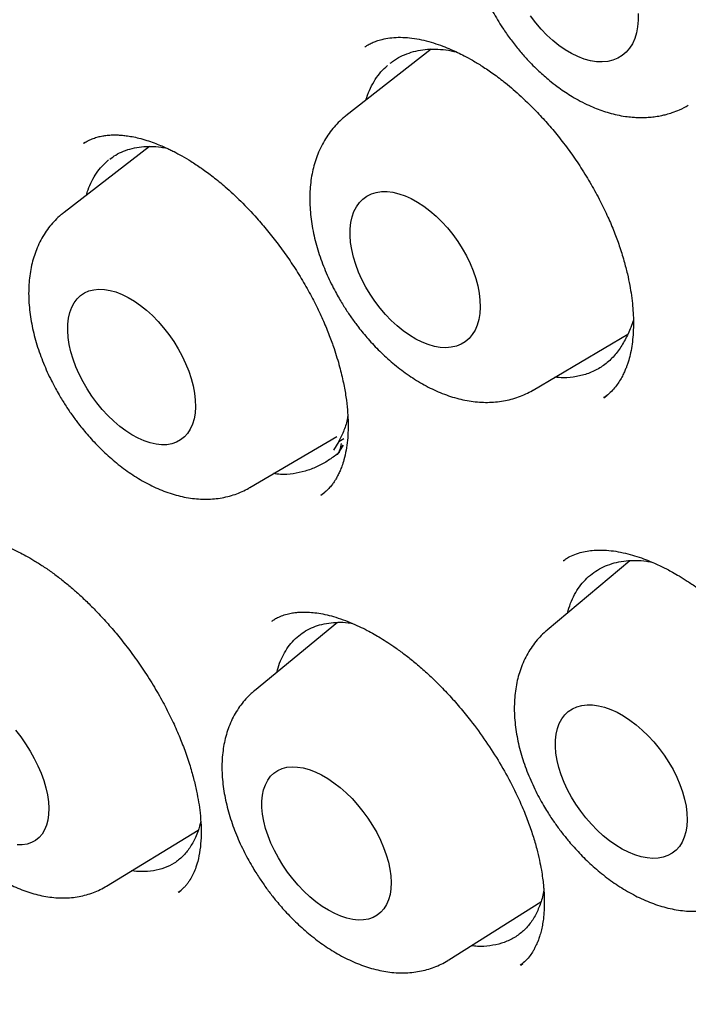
# Model space of a CAD drawing. Header units: millimetres. Extents: x 8 to 676, y 12 to 869.
# Tile 28 of 75: x 604.49 to 609.16, y 349.51 to 356.38. Entities that reach past the tile are written whole.
import ezdxf

# ---------------------------------------------------------------- set-up
doc = ezdxf.new("R2010")
doc.units = ezdxf.units.MM

msp = doc.modelspace()

# ---------------------------------------------------------------- linework, layer by layer
at = {"color": 7, "linetype": 'Continuous', "lineweight": 30}
for p, q in [((607.3649, 356.1764), (606.7696, 355.7114)), ((605.3994, 355.4979), (604.803, 355.0381)), ((604.9497, 355.5256), (604.9385, 355.5191)), ((604.939, 355.519), (604.9403, 355.52)), ((608.0747, 353.7987), (608.7352, 354.1895)), ((608.5693, 353.7472), (608.5676, 353.7459)), ((608.5694, 353.7455), (608.5888, 353.7611)), ((606.0984, 353.1186), (606.7067, 353.4754)), ((606.7205, 353.4403), (606.6819, 353.3799)), ((606.7205, 353.4403), (606.7552, 353.4613)), ((606.75, 353.4135), (606.708, 353.3494)), ((606.7248, 353.3753), (606.7498, 353.4136)), ((606.708, 353.3494), (606.7111, 353.3542)), ((606.5953, 353.0647), (606.6215, 353.0861)), ((608.7508, 352.6086), (608.1734, 352.1248)), ((608.2881, 352.6073), (608.2921, 352.6101)), ((606.7115, 352.1786), (606.1307, 351.7008)), ((606.2521, 352.1844), (606.2535, 352.1854)), ((605.0997, 350.3386), (605.7399, 350.7289)), ((605.6032, 350.2959), (605.6207, 350.3103)), ((607.4868, 349.8237), (608.1297, 350.2293)), ((607.9887, 349.7874), (608.0028, 349.7999)), ((607.9887, 349.7899), (607.9862, 349.7881))]:
    msp.add_line(p, q, dxfattribs=at)
at = {"color": 7, "linetype": 'Continuous', "lineweight": 30, "flags": 128}
for points in [[(608.8074, 356.4266), (608.8079, 356.3786), (608.8042, 356.333), (608.7962, 356.2902), (608.784, 356.2507), (608.7678, 356.2148), (608.7477, 356.1828), (608.7239, 356.1551), (608.6965, 356.1319), (608.666, 356.1134), (608.6324, 356.0997), (608.5963, 356.0911), (608.5578, 356.0876), (608.5174, 356.0893), (608.4754, 356.096), (608.4323, 356.1078), (608.3883, 356.1245), (608.344, 356.146), (608.2998, 356.1721), (608.256, 356.2026), (608.2131, 356.2371), (608.1715, 356.2753), (608.1315, 356.3169), (608.0936, 356.3615), (608.0581, 356.4087)], [(606.7983, 354.8768), (606.7989, 354.923), (606.8037, 354.9666), (606.8127, 355.007), (606.8258, 355.0441), (606.8429, 355.0773), (606.8639, 355.1065), (606.8884, 355.1313), (606.9163, 355.1515), (606.9474, 355.1669), (606.9813, 355.1774), (607.0177, 355.1829), (607.0564, 355.1833), (607.0968, 355.1786), (607.1387, 355.1688), (607.1817, 355.1541), (607.2253, 355.1346), (607.2692, 355.1105), (607.3129, 355.082), (607.356, 355.0493), (607.3982, 355.0128), (607.439, 354.9728), (607.4781, 354.9297), (607.515, 354.8839), (607.5495, 354.8358), (607.5812, 354.7859), (607.6099, 354.7346), (607.6352, 354.6824), (607.6569, 354.6297), (607.6749, 354.5772), (607.6889, 354.5253), (607.6988, 354.4744), (607.7045, 354.425), (607.7061, 354.3777), (607.7034, 354.3328), (607.6964, 354.2907), (607.6853, 354.2519), (607.6702, 354.2167), (607.6512, 354.1854), (607.6285, 354.1584), (607.6022, 354.1359), (607.5727, 354.1181), (607.5401, 354.1051), (607.5049, 354.0971), (607.4673, 354.0942), (607.4277, 354.0964), (607.3865, 354.1036), (607.344, 354.1158), (607.3007, 354.1329), (607.2569, 354.1548), (607.2131, 354.1811), (607.1696, 354.2117), (607.1269, 354.2464), (607.0853, 354.2846), (607.0454, 354.3262), (607.0073, 354.3707), (606.9715, 354.4178), (606.9384, 354.4668), (606.9082, 354.5175), (606.8812, 354.5694), (606.8576, 354.6218), (606.8378, 354.6745), (606.8218, 354.7268), (606.8098, 354.7782), (606.8019, 354.8284), (606.7983, 354.8768)], [(605.2504, 354.4453), (605.2935, 354.4196), (605.3363, 354.3896), (605.3786, 354.3556), (605.4199, 354.3179), (605.4599, 354.2768), (605.4981, 354.2328), (605.5343, 354.1863), (605.568, 354.1376), (605.5989, 354.0872), (605.6269, 354.0357), (605.6515, 353.9834), (605.6727, 353.9309), (605.6901, 353.8787), (605.7036, 353.8273), (605.7131, 353.777), (605.7185, 353.7285), (605.7198, 353.6822), (605.7169, 353.6384), (605.7099, 353.5976), (605.6989, 353.5602), (605.6838, 353.5265), (605.665, 353.4969), (605.6425, 353.4716), (605.6165, 353.4508), (605.5874, 353.4348), (605.5553, 353.4237), (605.5206, 353.4176), (605.4837, 353.4165), (605.4447, 353.4206), (605.4042, 353.4296), (605.3625, 353.4436), (605.3199, 353.4624), (605.2769, 353.4859), (605.2339, 353.5137), (605.1913, 353.5458), (605.1495, 353.5817), (605.1088, 353.6211), (605.0697, 353.6637), (605.0324, 353.709), (604.9975, 353.7567), (604.9651, 353.8063), (604.9356, 353.8573), (604.9093, 353.9092), (604.8864, 353.9617), (604.8671, 354.0141), (604.8516, 354.066), (604.84, 354.1169), (604.8326, 354.1663), (604.8292, 354.2138), (604.83, 354.2589), (604.8349, 354.3013), (604.844, 354.3404), (604.8571, 354.376), (604.874, 354.4077), (604.8947, 354.4352), (604.919, 354.4582), (604.9466, 354.4766), (604.9772, 354.4902), (605.0106, 354.4988), (605.0465, 354.5024), (605.0845, 354.5009), (605.1242, 354.4944), (605.1654, 354.4829), (605.2076, 354.4664), (605.2504, 354.4453)], [(606.7358, 353.4269), (606.7309, 353.4034), (606.7269, 353.3848), (606.7241, 353.3717), (606.7225, 353.3647), (606.7223, 353.3639), (606.7223, 353.3637), (606.7222, 353.3636), (606.7222, 353.3636), (606.7222, 353.3636), (606.7222, 353.3636), (606.7222, 353.3636), (606.7222, 353.3636), (606.7222, 353.3635), (606.7218, 353.3632), (606.7202, 353.3618), (606.7176, 353.3595), (606.7062, 353.3502)], [(608.6618, 351.5509), (608.7063, 351.5262), (608.7506, 351.4972), (608.7943, 351.4643), (608.8371, 351.4276), (608.8785, 351.3876), (608.9181, 351.3446), (608.9556, 351.299), (608.9907, 351.2512), (609.0229, 351.2018), (609.0521, 351.1511), (609.0778, 351.0996), (609.1, 351.0478), (609.1183, 350.9962), (609.1326, 350.9453), (609.1428, 350.8955), (609.1488, 350.8474), (609.1505, 350.8013), (609.1479, 350.7577), (609.141, 350.717), (609.13, 350.6795), (609.1148, 350.6457), (609.0956, 350.6159), (609.0727, 350.5902), (609.0462, 350.5691), (609.0164, 350.5525), (608.9836, 350.5408), (608.948, 350.534), (608.91, 350.5322), (608.87, 350.5355), (608.8282, 350.5436), (608.7852, 350.5567), (608.7413, 350.5746), (608.697, 350.597), (608.6526, 350.6239), (608.6085, 350.6549), (608.5652, 350.6897), (608.5231, 350.7281), (608.4825, 350.7697), (608.4439, 350.814), (608.4075, 350.8608), (608.3739, 350.9094), (608.3431, 350.9596), (608.3157, 351.0107), (608.2917, 351.0624), (608.2714, 351.1141), (608.2551, 351.1654), (608.2428, 351.2158), (608.2347, 351.2649), (608.2308, 351.3121), (608.2313, 351.357), (608.236, 351.3992), (608.245, 351.4383), (608.2582, 351.4739), (608.2753, 351.5058), (608.2964, 351.5336), (608.3211, 351.557), (608.3493, 351.5759), (608.3807, 351.59), (608.4149, 351.5993), (608.4518, 351.6036), (608.4908, 351.6029), (608.5317, 351.5972), (608.5742, 351.5865), (608.6177, 351.5711), (608.6618, 351.5509)], [(604.4645, 351.4254), (604.501, 351.3791), (604.5352, 351.3308), (604.5669, 351.2809), (604.5956, 351.2299), (604.6212, 351.1782), (604.6433, 351.1264), (604.6619, 351.075), (604.6766, 351.0243), (604.6874, 350.9749), (604.6942, 350.9273), (604.6969, 350.8819), (604.6955, 350.8391), (604.69, 350.7993), (604.6804, 350.7629), (604.6669, 350.7302), (604.6496, 350.7016), (604.6285, 350.6772), (604.604, 350.6574), (604.5762, 350.6423), (604.5455, 350.632), (604.512, 350.6267), (604.4762, 350.6264)], [(606.599, 351.1147), (606.6426, 351.0894), (606.6861, 351.0599), (606.7292, 351.0265), (606.7713, 350.9894), (606.8122, 350.949), (606.8514, 350.9057), (606.8886, 350.8598), (606.9234, 350.8119), (606.9555, 350.7623), (606.9846, 350.7116), (607.0104, 350.6602), (607.0327, 350.6085), (607.0513, 350.5571), (607.066, 350.5064), (607.0767, 350.4569), (607.0832, 350.4092), (607.0856, 350.3635), (607.0837, 350.3204), (607.0777, 350.2802), (607.0675, 350.2434), (607.0532, 350.2102), (607.0351, 350.181), (607.0132, 350.156), (606.9877, 350.1356), (606.959, 350.1198), (606.9272, 350.1088), (606.8927, 350.1027), (606.8558, 350.1017), (606.8168, 350.1056), (606.7761, 350.1145), (606.7341, 350.1282), (606.6912, 350.1467), (606.6477, 350.1698), (606.6041, 350.1972), (606.5608, 350.2287), (606.5181, 350.264), (606.4766, 350.3028), (606.4365, 350.3447), (606.3983, 350.3894), (606.3622, 350.4363), (606.3287, 350.4851), (606.2981, 350.5353), (606.2706, 350.5865), (606.2465, 350.6381), (606.226, 350.6897), (606.2093, 350.7408), (606.1966, 350.7909), (606.188, 350.8396), (606.1836, 350.8864), (606.1833, 350.9308), (606.1873, 350.9725), (606.1954, 351.0111), (606.2077, 351.0461), (606.2239, 351.0773), (606.2439, 351.1045), (606.2676, 351.1272), (606.2947, 351.1453), (606.325, 351.1587), (606.3582, 351.1673), (606.394, 351.1708), (606.432, 351.1694), (606.4718, 351.163), (606.5132, 351.1517), (606.5558, 351.1355), (606.599, 351.1147)]]:
    msp.add_lwpolyline(points, dxfattribs=at)
at = {"color": 7, "linetype": 'Continuous', "lineweight": 30}
for points, knots in [([(597.8851, 376.8415), (597.8919, 376.8422), (597.9069, 376.8438), (597.9396, 376.8476), (597.982, 376.8518), (598.0351, 376.8561), (598.1058, 376.8605), (598.1921, 376.8649), (598.2937, 376.8685), (598.4068, 376.8708), (598.532, 376.8713), (598.6699, 376.8693), (598.8182, 376.8642), (598.977, 376.8556), (599.1466, 376.8427), (599.3131, 376.8263), (599.4753, 376.8069), (599.6317, 376.7853), (599.795, 376.7596), (599.9653, 376.7294), (600.1418, 376.6945), (600.3194, 376.6557), (600.4925, 376.6144), (600.6563, 376.5722), (600.8103, 376.5298), (600.9543, 376.4878), (601.0882, 376.4468), (601.2181, 376.4051), (601.3428, 376.3634), (601.4607, 376.3225), (601.5641, 376.2854), (601.6483, 376.2543), (601.7151, 376.2291), (601.7662, 376.2095), (601.8081, 376.1933), (601.8415, 376.1802), (601.8705, 376.1688), (601.9029, 376.156), (601.9444, 376.1393), (601.998, 376.1176), (602.0624, 376.0911), (602.2048, 376.0314), (602.4232, 375.9358), (602.735, 375.7903), (603.0708, 375.6225), (603.4311, 375.4298), (603.7321, 375.2578), (603.9721, 375.1143), (604.151, 375.0042), (604.3351, 374.8876), (604.5274, 374.7621), (604.7297, 374.6262), (604.9419, 374.4792), (605.1639, 374.3206), (605.3994, 374.1469), (605.6486, 373.9569), (605.9115, 373.7495), (606.1842, 373.5266), (606.4665, 373.2877), (606.7579, 373.0319), (607.0426, 372.7728), (607.3194, 372.5121), (607.5875, 372.2514), (607.861, 371.9767), (608.1394, 371.6877), (608.4224, 371.384), (608.7095, 371.0653), (609.0002, 370.7313), (609.2834, 370.3943), (609.5587, 370.0555), (609.8257, 369.716), (610.0938, 369.3635), (610.3609, 369.0002), (610.6221, 368.6326), (610.8741, 368.2654), (611.1159, 367.9012), (611.3489, 367.5382), (611.595, 367.1419), (611.8517, 366.7125), (612.1161, 366.2508), (612.3665, 365.7942), (612.6033, 365.3434), (612.8267, 364.8992), (613.0371, 364.4621), (613.2348, 364.0327), (613.4203, 363.6115), (613.5939, 363.1989), (613.756, 362.7954), (613.9071, 362.4013), (614.0476, 362.0169), (614.1779, 361.6425), (614.2977, 361.2807), (614.4076, 360.9315), (614.5083, 360.595), (614.6015, 360.2663), (614.6891, 359.9403), (614.7722, 359.6122), (614.8513, 359.2792), (614.9261, 358.9416), (615.0023, 358.5696), (615.078, 358.1629), (615.1503, 357.7216), (615.2132, 357.2751), (615.2661, 356.8241), (615.304, 356.414), (615.3299, 356.0453), (615.3468, 355.7182), (615.3572, 355.3902), (615.3609, 355.0622), (615.3579, 354.7635), (615.3504, 354.5004), (615.3404, 354.2784), (615.3283, 354.0752), (615.3146, 353.8905), (615.3001, 353.7239), (615.2853, 353.5748), (615.2708, 353.4431), (615.2571, 353.3284), (615.2444, 353.2303), (615.2343, 353.1556), (615.2265, 353.1008), (615.2209, 353.0623), (615.2155, 353.0257), (615.2091, 352.9836), (615.2006, 352.9289), (615.1902, 352.8643), (615.1781, 352.7918), (615.1645, 352.7133), (615.1485, 352.6249), (615.13, 352.5272), (615.1091, 352.4227), (615.0757, 352.2634), (615.0272, 352.0508), (614.962, 351.7957), (614.8912, 351.5461), (614.8152, 351.3029), (614.731, 351.0575), (614.6494, 350.8405), (614.5728, 350.6516), (614.5034, 350.4905), (614.43, 350.3296), (614.3536, 350.1718), (614.277, 350.0223), (614.2031, 349.8859), (614.1336, 349.7636), (614.069, 349.6551), (614.0099, 349.5596), (613.9566, 349.4766), (613.9096, 349.4058), (613.8694, 349.3467), (613.836, 349.2986), (613.8167, 349.2712), (613.8081, 349.2591)], [0, 0, 0, 0, 0.001223, 0.002734, 0.004542, 0.006653, 0.009066, 0.012547, 0.016328, 0.02041, 0.025107, 0.030148, 0.035532, 0.041261, 0.047333, 0.053749, 0.059031, 0.064526, 0.070234, 0.076153, 0.082286, 0.088532, 0.09447, 0.100052, 0.105278, 0.110147, 0.11466, 0.118816, 0.123257, 0.127203, 0.130654, 0.133609, 0.135631, 0.137331, 0.138709, 0.139803, 0.140669, 0.141599, 0.143023, 0.144802, 0.146935, 0.149423, 0.158944, 0.168589, 0.180232, 0.192051, 0.204045, 0.209831, 0.215658, 0.221637, 0.227949, 0.234595, 0.241575, 0.248891, 0.256541, 0.264914, 0.273654, 0.282762, 0.292237, 0.30208, 0.31229, 0.321281, 0.33054, 0.340065, 0.349858, 0.359917, 0.370244, 0.380837, 0.391697, 0.401655, 0.411827, 0.422213, 0.432813, 0.443437, 0.453718, 0.463848, 0.473827, 0.483654, 0.496191, 0.508472, 0.520498, 0.532269, 0.543784, 0.555044, 0.566048, 0.576797, 0.58729, 0.597527, 0.607509, 0.617235, 0.626705, 0.63592, 0.644702, 0.653239, 0.661529, 0.669761, 0.678144, 0.686678, 0.695364, 0.704202, 0.715526, 0.72709, 0.738893, 0.750934, 0.763215, 0.772113, 0.781133, 0.790273, 0.799535, 0.808881, 0.815849, 0.822323, 0.828303, 0.83379, 0.838784, 0.843285, 0.847292, 0.850806, 0.853828, 0.856356, 0.857744, 0.85894, 0.859956, 0.861171, 0.862889, 0.865108, 0.867274, 0.869768, 0.872592, 0.875746, 0.879193, 0.882735, 0.891325, 0.900257, 0.908521, 0.917056, 0.925863, 0.934943, 0.940984, 0.94714, 0.953411, 0.959793, 0.965938, 0.97161, 0.97681, 0.981537, 0.985793, 0.989577, 0.992889, 0.99573, 0.9981, 1, 1, 1, 1]), ([(598.1533, 376.6385), (598.1427, 376.6375), (598.1178, 376.6352), (598.0775, 376.6311), (598.0277, 376.6256), (597.9693, 376.6188), (597.9024, 376.6104), (597.8273, 376.6002), (597.7437, 376.5878), (597.6525, 376.573), (597.5277, 376.5509), (597.3768, 376.5205), (597.2124, 376.4822), (597.0662, 376.4439), (596.9368, 376.4067), (596.8177, 376.3696), (596.7081, 376.3329), (596.6081, 376.2972), (596.5177, 376.2631), (596.4371, 376.2312), (596.3605, 376.1996), (596.2808, 376.1654), (596.1916, 376.1253), (596.0894, 376.0771), (595.9756, 376.0203), (595.8516, 375.9547), (595.7492, 375.897), (595.6701, 375.8503), (595.6158, 375.8175), (595.5606, 375.7832), (595.505, 375.7478), (595.4515, 375.7128), (595.4022, 375.6798), (595.3592, 375.6503), (595.3222, 375.6245), (595.2913, 375.6026), (595.2664, 375.5846), (595.2462, 375.57), (595.2229, 375.5529), (595.191, 375.5293), (595.1464, 375.4957), (595.0929, 375.4544), (595.0309, 375.4052), (594.9621, 375.349), (594.8894, 375.2875), (594.8031, 375.2119), (594.7073, 375.1244), (594.607, 375.028), (594.5155, 374.936), (594.4322, 374.8486), (594.3538, 374.7631), (594.2829, 374.6828), (594.2198, 374.6089), (594.1644, 374.5421), (594.1141, 374.4797), (594.0666, 374.4194), (594.0199, 374.3586), (593.9725, 374.2952), (593.9172, 374.2195), (593.8533, 374.129), (593.7803, 374.0214), (593.7043, 373.9045), (593.6257, 373.7779), (593.5453, 373.6419), (593.4636, 373.4962), (593.3809, 373.3404), (593.3117, 373.2021), (593.2555, 373.0843), (593.2119, 372.9899), (593.1689, 372.8935), (593.1283, 372.799), (593.0914, 372.7103), (593.0601, 372.6328), (593.034, 372.5662), (593.0125, 372.5103), (592.9945, 372.4624), (592.9798, 372.4228), (592.9683, 372.3914), (592.958, 372.3631), (592.9466, 372.3311), (592.9316, 372.2887), (592.9128, 372.2345), (592.8913, 372.1712), (592.8676, 372.0995), (592.8424, 372.021), (592.8162, 371.9367), (592.7901, 371.85), (592.765, 371.7634), (592.7408, 371.6772), (592.7176, 371.5912), (592.6817, 371.454), (592.636, 371.2661), (592.5835, 371.0263), (592.536, 370.7835), (592.4924, 370.5307), (592.4558, 370.2858), (592.4255, 370.0506), (592.4007, 369.8281), (592.3821, 369.6285), (592.3685, 369.4561), (592.3592, 369.3188), (592.3517, 369.1902), (592.3461, 369.0777), (592.342, 368.9809), (592.3391, 368.899), (592.3369, 368.8277), (592.3353, 368.7671), (592.3342, 368.7173), (592.3335, 368.6781), (592.3329, 368.6474), (592.3324, 368.6096), (592.3317, 368.5564), (592.3311, 368.4815), (592.3309, 368.392), (592.3313, 368.2876), (592.3326, 368.1683), (592.3352, 368.0345), (592.3405, 367.848), (592.3504, 367.6076), (592.3678, 367.3108), (592.392, 366.9957), (592.4237, 366.6619), (592.4641, 366.3093), (592.5139, 365.9376), (592.572, 365.5618), (592.6378, 365.1834), (592.7111, 364.8037), (592.795, 364.4087), (592.8903, 363.9985), (592.997, 363.576), (593.1158, 363.1415), (593.247, 362.6954), (593.3921, 362.2356), (593.5435, 361.7873), (593.6995, 361.3522), (593.8577, 360.9339), (594.025, 360.5137), (594.1995, 360.0964), (594.3799, 359.6846), (594.5767, 359.2549), (594.7908, 358.8086), (595.023, 358.3469), (595.2613, 357.8945), (595.5064, 357.449), (595.758, 357.0108), (596.0156, 356.5804), (596.2771, 356.1606), (596.5421, 355.7517), (596.8083, 355.3562), (597.0754, 354.9739), (597.3426, 354.6047), (597.6113, 354.2465), (597.8929, 353.8837), (598.1875, 353.5178), (598.4948, 353.1504), (598.8018, 352.7971), (599.108, 352.4577), (599.4129, 352.1321), (599.7159, 351.8202), (600.0168, 351.5218), (600.3288, 351.2235), (600.653, 350.9255), (600.9915, 350.6274), (601.3322, 350.3401), (601.676, 350.0629), (602.0226, 349.7962), (602.3718, 349.5402), (602.7208, 349.2969), (603.0694, 349.0664), (603.4032, 348.8573), (603.6378, 348.7182), (603.7725, 348.6408), (603.82, 348.6137), (603.8633, 348.5892), (603.8986, 348.5694), (603.9322, 348.5506), (603.9718, 348.5287), (604.0253, 348.4992), (604.0911, 348.4634), (604.1669, 348.4227), (604.2495, 348.379), (604.336, 348.334), (604.45, 348.2757), (604.5937, 348.2041), (604.7693, 348.1197), (604.9551, 348.0338), (605.1683, 347.9393), (605.404, 347.8404), (605.6568, 347.741), (605.9042, 347.6502), (606.1459, 347.5678), (606.3821, 347.4934), (606.612, 347.4267), (606.8051, 347.3756), (606.9596, 347.3377), (607.0742, 347.3111), (607.1775, 347.2885), (607.2694, 347.2694), (607.3499, 347.2535), (607.4223, 347.2398), (607.4914, 347.2273), (607.5619, 347.2151), (607.6441, 347.2016), (607.7403, 347.1868), (607.8524, 347.171), (607.9738, 347.1557), (608.1043, 347.1413), (608.2432, 347.1283), (608.3917, 347.1171), (608.5509, 347.1082), (608.7222, 347.1025), (608.8885, 347.101), (609.0478, 347.1031), (609.1984, 347.1083), (609.3259, 347.1155), (609.4272, 347.1231), (609.4981, 347.1291), (609.5629, 347.1353), (609.6203, 347.1413), (609.6705, 347.147), (609.7135, 347.1522), (609.7493, 347.1568), (609.7818, 347.1611), (609.8167, 347.1659), (609.8594, 347.172), (609.9122, 347.18), (609.9744, 347.19), (610.0432, 347.2018), (610.1414, 347.2199), (610.2624, 347.2444), (610.4022, 347.2764), (610.5318, 347.3092), (610.6514, 347.3423), (610.7612, 347.3751), (610.8667, 347.4088), (610.9671, 347.4429), (611.0614, 347.477), (611.1438, 347.5083), (611.2066, 347.5332), (611.2524, 347.5519), (611.2843, 347.5652), (611.3163, 347.5788), (611.3525, 347.5943), (611.3962, 347.6135), (611.4479, 347.6368), (611.5059, 347.6637), (611.5675, 347.6932), (611.6458, 347.732), (611.7387, 347.7799), (611.8457, 347.8382), (611.9526, 347.8995), (612.0433, 347.9543), (612.1193, 348.002), (612.1799, 348.0411), (612.2415, 348.0821), (612.3042, 348.1251), (612.3666, 348.1691), (612.4242, 348.2109), (612.474, 348.2479), (612.5142, 348.2785), (612.5461, 348.3032), (612.57, 348.3219), (612.5909, 348.3385), (612.6144, 348.3572), (612.6458, 348.3825), (612.6857, 348.4153), (612.7338, 348.4557), (612.7901, 348.504), (612.8542, 348.5606), (612.9223, 348.6228), (612.9937, 348.6902), (613.0662, 348.761), (613.1397, 348.8353), (613.2112, 348.9103), (613.2794, 348.9841), (613.3442, 349.0567), (613.4058, 349.1279), (613.4747, 349.2098), (613.5491, 349.3017), (613.6278, 349.403), (613.6996, 349.499), (613.7448, 349.5624), (613.7664, 349.5928)], [0, 0, 0, 0, 0.000761, 0.001787, 0.00308, 0.004641, 0.006437, 0.008492, 0.010805, 0.013379, 0.016153, 0.021405, 0.026316, 0.030413, 0.034238, 0.03779, 0.04107, 0.044132, 0.046898, 0.049367, 0.051579, 0.054012, 0.056802, 0.05995, 0.063662, 0.067667, 0.071964, 0.073732, 0.075544, 0.077402, 0.079304, 0.081193, 0.08289, 0.084381, 0.085667, 0.086748, 0.087623, 0.088293, 0.088879, 0.090097, 0.091687, 0.093649, 0.095869, 0.098429, 0.10122, 0.103964, 0.108157, 0.112202, 0.115688, 0.119057, 0.122308, 0.125361, 0.127964, 0.130353, 0.132527, 0.134566, 0.136656, 0.138806, 0.14103, 0.144289, 0.147784, 0.151517, 0.15548, 0.159652, 0.16403, 0.168615, 0.173406, 0.175998, 0.178647, 0.181352, 0.184025, 0.186438, 0.188581, 0.190292, 0.19178, 0.193045, 0.194089, 0.19491, 0.195514, 0.196315, 0.197419, 0.198825, 0.200533, 0.202314, 0.204337, 0.206529, 0.208707, 0.210864, 0.212998, 0.21511, 0.217199, 0.223046, 0.228709, 0.234253, 0.240042, 0.246138, 0.250878, 0.255788, 0.260868, 0.263941, 0.266967, 0.269715, 0.272175, 0.274129, 0.275854, 0.277351, 0.278618, 0.279657, 0.280473, 0.281072, 0.281578, 0.282832, 0.284385, 0.286236, 0.288385, 0.290832, 0.293578, 0.296578, 0.302202, 0.308139, 0.31439, 0.320955, 0.327832, 0.335024, 0.342529, 0.349479, 0.356678, 0.364125, 0.371822, 0.379767, 0.387812, 0.396097, 0.404622, 0.413387, 0.421012, 0.42881, 0.436662, 0.444436, 0.452132, 0.459751, 0.46863, 0.477402, 0.486065, 0.494621, 0.503221, 0.511709, 0.520086, 0.528351, 0.536505, 0.544404, 0.552195, 0.559879, 0.567455, 0.575933, 0.584273, 0.592473, 0.600535, 0.608457, 0.616241, 0.623886, 0.631392, 0.6398, 0.648136, 0.656489, 0.664859, 0.673246, 0.68165, 0.690072, 0.698342, 0.70663, 0.713937, 0.715086, 0.716236, 0.71733, 0.718174, 0.718754, 0.719729, 0.721003, 0.722576, 0.724435, 0.726417, 0.72848, 0.730624, 0.734568, 0.73876, 0.743197, 0.747882, 0.754069, 0.760153, 0.766123, 0.77198, 0.777722, 0.78335, 0.788835, 0.791941, 0.794774, 0.797333, 0.799617, 0.801628, 0.803346, 0.805041, 0.806805, 0.808644, 0.811229, 0.814059, 0.817134, 0.820454, 0.824019, 0.827791, 0.831906, 0.836367, 0.841174, 0.844989, 0.848996, 0.853197, 0.855244, 0.857199, 0.85896, 0.860528, 0.861901, 0.86308, 0.864066, 0.86486, 0.86576, 0.866952, 0.868407, 0.870144, 0.872146, 0.874169, 0.878416, 0.882408, 0.886145, 0.889626, 0.892852, 0.895823, 0.899002, 0.901844, 0.904348, 0.906514, 0.907598, 0.908573, 0.909469, 0.910568, 0.911938, 0.913547, 0.915417, 0.917413, 0.919394, 0.9229, 0.926364, 0.929815, 0.933434, 0.93544, 0.937501, 0.939619, 0.941792, 0.94402, 0.946165, 0.947893, 0.949334, 0.950487, 0.951351, 0.951937, 0.952774, 0.953932, 0.955411, 0.957212, 0.959334, 0.961778, 0.964543, 0.967226, 0.970155, 0.973172, 0.976085, 0.978894, 0.981598, 0.984199, 0.986695, 0.990407, 0.993862, 0.99706, 1, 1, 1, 1]), ([(608.0052, 358.1874), (608.0175, 358.1949), (608.04, 358.2085), (608.0728, 358.2235), (608.0994, 358.2335), (608.1193, 358.2398), (608.1349, 358.244), (608.1489, 358.2472), (608.1627, 358.25), (608.1775, 358.2527), (608.2014, 358.2562), (608.236, 358.2594), (608.2814, 358.2601), (608.3298, 358.2573), (608.3808, 358.2509), (608.4363, 358.2402), (608.4961, 358.2248), (608.5601, 358.204), (608.6258, 358.1783), (608.6858, 358.151), (608.7354, 358.1257), (608.7739, 358.1046), (608.809, 358.0842), (608.845, 358.0621), (608.8853, 358.0359), (608.9299, 358.0051), (608.9785, 357.9691), (609.0376, 357.9222), (609.1078, 357.8616), (609.1888, 357.7844), (609.2718, 357.6968), (609.3529, 357.602), (609.4287, 357.5043), (609.5092, 357.3897), (609.5909, 357.2584), (609.6691, 357.1117), (609.7333, 356.9695), (609.7781, 356.8493), (609.8081, 356.7536), (609.8272, 356.6833), (609.841, 356.6243), (609.8509, 356.5761), (609.8584, 356.5336), (609.8658, 356.486), (609.8731, 356.426), (609.8787, 356.3518), (609.8802, 356.2683), (609.8758, 356.182), (609.8664, 356.1121), (609.8552, 356.0576), (609.845, 356.0182), (609.8338, 355.9826), (609.8222, 355.9515), (609.8102, 355.9235), (609.7968, 355.8958), (609.7798, 355.8652), (609.7575, 355.831), (609.7288, 355.7946), (609.6929, 355.7571), (609.6638, 355.7354), (609.6484, 355.7238)], [0, 0, 0, 0, 0.021426, 0.038976, 0.052633, 0.061083, 0.066818, 0.071834, 0.077159, 0.082794, 0.088739, 0.103992, 0.120994, 0.137134, 0.154283, 0.172296, 0.191183, 0.210953, 0.23161, 0.250888, 0.264614, 0.275385, 0.284523, 0.294812, 0.306337, 0.319099, 0.333099, 0.348337, 0.370584, 0.395044, 0.421613, 0.448233, 0.474164, 0.499401, 0.53593, 0.570884, 0.604277, 0.635975, 0.65521, 0.671884, 0.686019, 0.697629, 0.706939, 0.717426, 0.733167, 0.752334, 0.774827, 0.799405, 0.825663, 0.839426, 0.853613, 0.867216, 0.878989, 0.889415, 0.900451, 0.91447, 0.931449, 0.951366, 0.974214, 1, 1, 1, 1]), ([(607.8722, 357.7103), (607.8536, 357.6951), (607.8205, 357.6679), (607.7818, 357.6262), (607.7555, 357.5936), (607.7372, 357.568), (607.7223, 357.5454), (607.7026, 357.5128), (607.6809, 357.4711), (607.6601, 357.4217), (607.6418, 357.3688), (607.6258, 357.308), (607.6134, 357.2379), (607.6069, 357.1686), (607.6052, 357.1042), (607.6071, 357.0472), (607.6114, 356.9938), (607.6182, 356.9391), (607.6289, 356.8775), (607.6445, 356.8083), (607.6679, 356.726), (607.701, 356.632), (607.7464, 356.5275), (607.8024, 356.4199), (607.862, 356.3236), (607.9214, 356.2397), (607.9764, 356.1701), (608.0406, 356.097), (608.111, 356.0261), (608.1812, 355.9646), (608.24, 355.9187), (608.2888, 355.884), (608.3376, 355.8524), (608.3913, 355.821), (608.4476, 355.7922), (608.5029, 355.7678), (608.5544, 355.7483), (608.6069, 355.7316), (608.6618, 355.7178), (608.7155, 355.708), (608.7614, 355.7027), (608.8023, 355.7001), (608.8436, 355.6996), (608.8871, 355.7017), (608.9239, 355.7058), (608.9516, 355.7103), (608.9763, 355.715), (609.0077, 355.7224), (609.0498, 355.7351), (609.1021, 355.7549), (609.1382, 355.7743), (609.1581, 355.785)], [0, 0, 0, 0, 0.025637, 0.045774, 0.060433, 0.07011, 0.079364, 0.08935, 0.110743, 0.129122, 0.145637, 0.169697, 0.194803, 0.218914, 0.240549, 0.259358, 0.275488, 0.292988, 0.313057, 0.335683, 0.360393, 0.39286, 0.427071, 0.463057, 0.500855, 0.52709, 0.553966, 0.579455, 0.61409, 0.644422, 0.665591, 0.684002, 0.701269, 0.721174, 0.743872, 0.763023, 0.78129, 0.799385, 0.819106, 0.839375, 0.855974, 0.867646, 0.882272, 0.899257, 0.913768, 0.921534, 0.928834, 0.940027, 0.955605, 0.975592, 1, 1, 1, 1]), ([(606.9011, 356.1918), (606.907, 356.1959), (606.9181, 356.2035), (606.942, 356.2177), (606.9765, 356.2317), (607.0152, 356.244), (607.0626, 356.2542), (607.1197, 356.26), (607.1815, 356.2594), (607.2463, 356.2525), (607.3127, 356.2396), (607.3794, 356.2213), (607.4424, 356.1996), (607.4981, 356.177), (607.5475, 356.1546), (607.5978, 356.1295), (607.6554, 356.098), (607.7234, 356.0567), (607.8002, 356.0046), (607.8914, 355.9354), (607.995, 355.8461), (608.0953, 355.7472), (608.1842, 355.6494), (608.2611, 355.5567), (608.337, 355.4562), (608.411, 355.348), (608.4809, 355.2343), (608.5436, 355.1195), (608.5971, 355.0084), (608.641, 354.9043), (608.6784, 354.8024), (608.709, 354.7044), (608.7329, 354.612), (608.7497, 354.5311), (608.7619, 354.4564), (608.7699, 354.3871), (608.7747, 354.3184), (608.7759, 354.2511), (608.7733, 354.1841), (608.7666, 354.1196), (608.7562, 354.0602), (608.7445, 354.0136), (608.734, 353.9805), (608.7256, 353.957), (608.7154, 353.9318), (608.7017, 353.9025), (608.6835, 353.8693), (608.6617, 353.8362), (608.6355, 353.8035), (608.6046, 353.7718), (608.5808, 353.7538), (608.5682, 353.7443)], [0, 0, 0, 0, 0.018387, 0.034134, 0.047884, 0.062136, 0.082487, 0.104408, 0.127214, 0.149812, 0.172197, 0.194374, 0.215331, 0.232669, 0.246243, 0.260175, 0.276842, 0.296423, 0.318893, 0.343256, 0.375659, 0.410257, 0.43456, 0.459852, 0.486132, 0.513401, 0.541664, 0.569638, 0.595927, 0.620458, 0.64315, 0.667997, 0.690283, 0.710033, 0.727655, 0.746677, 0.764229, 0.783315, 0.803453, 0.823368, 0.843007, 0.861406, 0.871661, 0.880444, 0.89066, 0.903074, 0.917718, 0.934557, 0.953887, 0.9757, 1, 1, 1, 1]), ([(607.0792, 356.0787), (607.0888, 356.0864), (607.115, 356.1072), (607.1638, 356.1331), (607.224, 356.1563), (607.2887, 356.1711), (607.3566, 356.178), (607.4287, 356.1763), (607.4905, 356.1695), (607.5288, 356.1602), (607.541, 356.1572)], [0, 0, 0, 0, 0.082569, 0.224034, 0.367884, 0.507349, 0.647792, 0.789241, 0.933091, 1, 1, 1, 1]), ([(606.9091, 355.8203), (606.9109, 355.8269), (606.9193, 355.8572), (606.9406, 355.906), (606.9735, 355.9658), (607.0126, 356.019), (607.0434, 356.0484), (607.0586, 356.063)], [0, 0, 0, 0, 0.064456, 0.296907, 0.531063, 0.769167, 1, 1, 1, 1]), ([(606.77, 355.7108), (606.7621, 355.7048), (606.7395, 355.6875), (606.7056, 355.6544), (606.6682, 355.6119), (606.6344, 355.5649), (606.6041, 355.5138), (606.5788, 355.4604), (606.5582, 355.4054), (606.542, 355.3496), (606.5297, 355.2912), (606.5215, 355.2307), (606.5172, 355.1684), (606.5171, 355.1046), (606.5209, 355.0398), (606.5285, 354.9743), (606.5399, 354.9084), (606.5548, 354.8426), (606.5731, 354.7771), (606.5945, 354.7122), (606.6187, 354.6484), (606.6454, 354.5863), (606.6736, 354.5273), (606.7012, 354.4748), (606.7269, 354.4296), (606.7563, 354.3807), (606.7787, 354.347), (606.7929, 354.3256)], [0, 0, 0, 0, 0.021323, 0.061224, 0.101779, 0.143185, 0.18565, 0.229378, 0.269718, 0.310819, 0.352638, 0.395078, 0.437993, 0.481214, 0.524575, 0.567929, 0.611127, 0.654095, 0.69677, 0.73908, 0.78091, 0.822028, 0.861861, 0.898585, 0.92819, 0.954468, 1, 1, 1, 1]), ([(604.9401, 355.5201), (604.9511, 355.5268), (604.9719, 355.5395), (605.0053, 355.554), (605.0382, 355.5646), (605.0704, 355.5719), (605.105, 355.5768), (605.1385, 355.579), (605.1718, 355.579), (605.2034, 355.5771), (605.2382, 355.5734), (605.279, 355.5668), (605.3266, 355.5564), (605.3782, 355.5418), (605.4286, 355.5246), (605.4731, 355.5071), (605.5098, 355.4911), (605.5413, 355.4764), (605.5785, 355.4579), (605.6275, 355.4316), (605.6918, 355.3934), (605.7649, 355.345), (605.8447, 355.286), (605.9366, 355.2103), (606.0391, 355.1151), (606.1377, 355.0114), (606.2243, 354.9101), (606.2988, 354.8151), (606.3719, 354.713), (606.4421, 354.6051), (606.5068, 354.4947), (606.5639, 354.3857), (606.6126, 354.2812), (606.6534, 354.1822), (606.692, 354.0758), (606.7257, 353.9648), (606.7524, 353.8527), (606.7703, 353.7521), (606.7805, 353.6652), (606.785, 353.5875), (606.7852, 353.5171), (606.781, 353.4474), (606.7715, 353.3768), (606.7577, 353.317), (606.7426, 353.2698), (606.729, 353.2356), (606.715, 353.2059), (606.7009, 353.1803), (606.6853, 353.1557), (606.6694, 353.134), (606.6495, 353.1108), (606.6246, 353.0861), (606.605, 353.0715), (606.5943, 353.0635)], [0, 0, 0, 0, 0.022475, 0.042457, 0.05994, 0.074917, 0.087714, 0.102269, 0.115362, 0.127154, 0.139957, 0.154536, 0.170908, 0.188948, 0.205618, 0.219664, 0.231065, 0.239871, 0.248529, 0.264638, 0.283528, 0.3052, 0.328798, 0.353641, 0.386453, 0.421248, 0.44556, 0.470761, 0.496851, 0.523832, 0.550982, 0.57692, 0.601593, 0.624878, 0.646791, 0.67713, 0.704484, 0.729046, 0.753329, 0.773165, 0.793392, 0.814656, 0.837248, 0.862032, 0.879476, 0.8938, 0.906633, 0.920659, 0.930184, 0.94234, 0.958038, 0.977263, 1, 1, 1, 1]), ([(605.1217, 355.4094), (605.1354, 355.4195), (605.1655, 355.4415), (605.2179, 355.4665), (605.2777, 355.4858), (605.3416, 355.4969), (605.4092, 355.4995), (605.4688, 355.496), (605.507, 355.4885), (605.5208, 355.4858)], [0, 0, 0, 0, 0.131656, 0.286989, 0.443568, 0.602715, 0.756968, 0.912301, 1, 1, 1, 1]), ([(604.9593, 355.1586), (604.9628, 355.1709), (604.9728, 355.206), (604.9962, 355.2577), (605.029, 355.3135), (605.068, 355.3634), (605.0989, 355.3906), (605.1144, 355.4044)], [0, 0, 0, 0, 0.117794, 0.335417, 0.554565, 0.775471, 1, 1, 1, 1]), ([(604.8035, 355.0377), (604.7958, 355.0319), (604.7737, 355.0152), (604.7403, 354.983), (604.7035, 354.9414), (604.6701, 354.8953), (604.6404, 354.8451), (604.6155, 354.7925), (604.5953, 354.7383), (604.5795, 354.6831), (604.5677, 354.6253), (604.5598, 354.5653), (604.556, 354.5035), (604.5562, 354.4401), (604.5604, 354.3757), (604.5683, 354.3106), (604.58, 354.2451), (604.5951, 354.1797), (604.6134, 354.1146), (604.6349, 354.0501), (604.6591, 353.9866), (604.6857, 353.9246), (604.7137, 353.8657), (604.7413, 353.813), (604.7668, 353.7676), (604.7964, 353.718), (604.8189, 353.6837), (604.8333, 353.6617)], [0, 0, 0, 0, 0.020752, 0.060195, 0.100313, 0.141319, 0.183444, 0.22692, 0.267116, 0.308168, 0.350034, 0.392598, 0.435689, 0.479106, 0.522653, 0.56615, 0.60945, 0.652484, 0.695191, 0.737508, 0.779328, 0.820432, 0.860277, 0.897149, 0.927163, 0.953291, 1, 1, 1, 1]), ([(606.7929, 354.3256), (606.8077, 354.3045), (606.8286, 354.2746), (606.8613, 354.2318), (606.8902, 354.1957), (606.9258, 354.154), (606.9645, 354.1115), (607.0063, 354.0688), (607.0507, 354.0266), (607.0974, 353.9856), (607.1462, 353.9462), (607.1968, 353.9089), (607.249, 353.8739), (607.3027, 353.8417), (607.3577, 353.8125), (607.4137, 353.7865), (607.4705, 353.764), (607.5279, 353.7454), (607.5856, 353.7307), (607.6433, 353.7202), (607.7007, 353.714), (607.7576, 353.7123), (607.8136, 353.715), (607.8685, 353.7223), (607.922, 353.734), (607.974, 353.7502), (608.024, 353.7713), (608.0576, 353.7877), (608.0737, 353.7982), (608.0747, 353.7988)], [0, 0, 0, 0, 0.045863, 0.064643, 0.095775, 0.12809, 0.162746, 0.1989, 0.236223, 0.274461, 0.313435, 0.35302, 0.393117, 0.433648, 0.474539, 0.515706, 0.557032, 0.598402, 0.639691, 0.680774, 0.721544, 0.761928, 0.801897, 0.841469, 0.880707, 0.919704, 0.958581, 0.997479, 1, 1, 1, 1]), ([(608.7746, 354.2867), (608.7689, 354.2697), (608.7526, 354.2213), (608.718, 354.1488), (608.6703, 354.0702), (608.6114, 354.0035), (608.5416, 353.9507), (608.4634, 353.9129), (608.378, 353.891), (608.2992, 353.8822), (608.2466, 353.8867), (608.2263, 353.8884)], [0, 0, 0, 0, 0.067109, 0.190317, 0.31327, 0.43778, 0.562723, 0.687225, 0.805987, 0.92511, 1, 1, 1, 1]), ([(604.8333, 353.6617), (604.848, 353.6405), (604.8687, 353.6106), (604.901, 353.5677), (604.9295, 353.5315), (604.9646, 353.4896), (605.0027, 353.447), (605.0439, 353.4039), (605.0876, 353.3614), (605.1335, 353.32), (605.1814, 353.2801), (605.2311, 353.2423), (605.2824, 353.2067), (605.3351, 353.1738), (605.3891, 353.1437), (605.4441, 353.1169), (605.5, 353.0935), (605.5564, 353.0738), (605.6133, 353.0582), (605.6701, 353.0466), (605.7267, 353.0394), (605.7827, 353.0367), (605.8379, 353.0384), (605.892, 353.0446), (605.9448, 353.0554), (605.9962, 353.0705), (606.0455, 353.0906), (606.0795, 353.1068), (606.0962, 353.1176), (606.098, 353.1187)], [0, 0, 0, 0, 0.0458417, 0.0646063, 0.0957108, 0.1279922, 0.1626095, 0.1987209, 0.2360014, 0.2741971, 0.3131353, 0.3526926, 0.3927766, 0.4333117, 0.4742267, 0.5154438, 0.5568436, 0.5982918, 0.6396454, 0.680758, 0.7215013, 0.7617874, 0.8015819, 0.8409063, 0.8798308, 0.9184627, 0.9569358, 0.9954021, 1, 1, 1, 1]), ([(606.7827, 353.6167), (606.782, 353.6125), (606.7763, 353.5772), (606.7575, 353.5168), (606.7333, 353.4668), (606.7212, 353.4416)], [0, 0, 0, 0, 0.06256, 0.528688, 1, 1, 1, 1]), ([(606.7058, 353.3497), (606.6836, 353.3332), (606.6392, 353.3004), (606.5658, 353.2615), (606.487, 353.2316), (606.4029, 353.2136), (606.3284, 353.2078), (606.2805, 353.2139), (606.2643, 353.2159)], [0, 0, 0, 0, 0.182736, 0.365989, 0.549008, 0.731425, 0.908906, 1, 1, 1, 1]), ([(603.907, 352.7238), (603.9173, 352.7302), (603.9363, 352.7422), (603.9675, 352.7556), (603.9973, 352.7651), (604.0301, 352.772), (604.065, 352.7764), (604.1032, 352.7778), (604.1475, 352.7758), (604.1926, 352.7701), (604.2448, 352.7602), (604.3046, 352.7442), (604.3706, 352.7212), (604.4302, 352.6964), (604.4849, 352.6706), (604.538, 352.6427), (604.595, 352.6099), (604.6574, 352.5704), (604.7229, 352.525), (604.7885, 352.4753), (604.8521, 352.4232), (604.9153, 352.3672), (604.9798, 352.306), (605.0485, 352.2358), (605.1209, 352.1562), (605.1961, 352.0667), (605.273, 351.9673), (605.3504, 351.8579), (605.4249, 351.7417), (605.4927, 351.6239), (605.5512, 351.5099), (605.6, 351.4023), (605.6426, 351.2957), (605.6783, 351.1918), (605.7069, 351.0922), (605.7277, 351.0038), (605.7425, 350.9238), (605.7534, 350.843), (605.7597, 350.7592), (605.7599, 350.6727), (605.7525, 350.588), (605.738, 350.5159), (605.7204, 350.4607), (605.7025, 350.4189), (605.6854, 350.3877), (605.6683, 350.362), (605.6542, 350.3437), (605.6385, 350.3264), (605.6204, 350.3094), (605.6074, 350.2996), (605.6004, 350.2943)], [0, 0, 0, 0, 0.024129, 0.04477, 0.061891, 0.075797, 0.090111, 0.109833, 0.129043, 0.146874, 0.163324, 0.186746, 0.20736, 0.226026, 0.242738, 0.257786, 0.274641, 0.293893, 0.313273, 0.332434, 0.351744, 0.369431, 0.388796, 0.409844, 0.432577, 0.456991, 0.483072, 0.510803, 0.540099, 0.568838, 0.595981, 0.62154, 0.645528, 0.672252, 0.696738, 0.718987, 0.739138, 0.75908, 0.784535, 0.810718, 0.838757, 0.868791, 0.891245, 0.910732, 0.930369, 0.940082, 0.951384, 0.965142, 0.981352, 1, 1, 1, 1]), ([(608.2881, 352.6094), (608.2912, 352.6119), (608.2977, 352.6171), (608.323, 352.6341), (608.3661, 352.6535), (608.4144, 352.6686), (608.4637, 352.6784), (608.5155, 352.6834), (608.5714, 352.6834), (608.6343, 352.6777), (608.7006, 352.6659), (608.7656, 352.6494), (608.8279, 352.6292), (608.8839, 352.6079), (608.9327, 352.5868), (608.9741, 352.5672), (609.0113, 352.5484), (609.0505, 352.5273), (609.0973, 352.5004), (609.1539, 352.4653), (609.2196, 352.4209), (609.2919, 352.3673), (609.3682, 352.3054), (609.4459, 352.2362), (609.5242, 352.1598), (609.6025, 352.0765), (609.6801, 351.9863), (609.7564, 351.8896), (609.8303, 351.7867), (609.9005, 351.679), (609.9639, 351.5706), (610.0186, 351.4662), (610.0635, 351.3697), (610.0997, 351.2818), (610.1284, 351.203), (610.1508, 351.1334), (610.1681, 351.0723), (610.1826, 351.0147), (610.1955, 350.955), (610.2072, 350.8885), (610.2165, 350.8157), (610.2221, 350.7403), (610.2229, 350.666), (610.2188, 350.5957), (610.2107, 350.536), (610.2006, 350.4872), (610.1905, 350.4504), (610.1806, 350.4208), (610.1714, 350.3973), (610.1618, 350.3755), (610.1497, 350.3511), (610.1327, 350.3219), (610.1099, 350.2895), (610.08, 350.2549), (610.0551, 350.2343), (610.0418, 350.2233)], [0, 0, 0, 0, 0.013953, 0.029639, 0.050846, 0.071737, 0.091477, 0.111268, 0.133559, 0.157781, 0.180162, 0.200697, 0.219334, 0.235781, 0.249984, 0.261938, 0.271677, 0.282241, 0.295506, 0.311477, 0.330162, 0.351203, 0.373134, 0.3958, 0.419205, 0.443353, 0.468238, 0.493849, 0.520167, 0.547171, 0.574249, 0.599398, 0.622471, 0.643477, 0.662427, 0.67933, 0.69419, 0.707465, 0.722507, 0.739981, 0.759868, 0.781836, 0.803877, 0.825641, 0.847143, 0.862742, 0.876413, 0.887993, 0.897651, 0.906228, 0.91824, 0.933652, 0.95243, 0.974548, 1, 1, 1, 1]), ([(608.3145, 352.243), (608.3214, 352.2662), (608.335, 352.3119), (608.3637, 352.3731), (608.3981, 352.4281), (608.4391, 352.4769), (608.4858, 352.5185), (608.5379, 352.5526), (608.5948, 352.5791), (608.657, 352.5979), (608.7233, 352.6089), (608.7934, 352.6114), (608.8536, 352.6081), (608.8916, 352.6011), (608.9042, 352.5987)], [0, 0, 0, 0, 0.088158, 0.174027, 0.260496, 0.34766, 0.436253, 0.52214, 0.60863, 0.695754, 0.784347, 0.870235, 0.956724, 1, 1, 1, 1]), ([(606.2525, 352.1868), (606.2589, 352.1913), (606.2716, 352.2002), (606.2996, 352.2159), (606.3369, 352.2305), (606.3768, 352.2409), (606.4114, 352.2467), (606.4414, 352.2496), (606.4715, 352.2508), (606.5086, 352.2502), (606.5546, 352.2462), (606.6091, 352.2374), (606.6687, 352.2234), (606.7326, 352.2038), (606.7972, 352.1794), (606.8591, 352.1522), (606.9147, 352.1246), (606.9647, 352.0974), (607.0132, 352.069), (607.0642, 352.0368), (607.1212, 351.9981), (607.1841, 351.9519), (607.2527, 351.8973), (607.3264, 351.8334), (607.4044, 351.7595), (607.4843, 351.677), (607.5634, 351.5878), (607.6521, 351.4791), (607.747, 351.3496), (607.8437, 351.199), (607.9289, 351.0458), (607.9931, 350.9091), (608.0403, 350.7909), (608.0739, 350.693), (608.1003, 350.6022), (608.1195, 350.5219), (608.1328, 350.4535), (608.1415, 350.3966), (608.1469, 350.3506), (608.1504, 350.3112), (608.1528, 350.2709), (608.1539, 350.2229), (608.1525, 350.1661), (608.1477, 350.1121), (608.1403, 350.0645), (608.1314, 350.0239), (608.1214, 349.989), (608.1122, 349.9628), (608.1043, 349.943), (608.0972, 349.927), (608.0878, 349.9079), (608.0738, 349.8827), (608.0534, 349.8522), (608.0244, 349.8174), (607.9996, 349.7971), (607.9862, 349.7861)], [0, 0, 0, 0, 0.0191258, 0.0381117, 0.0570618, 0.0746331, 0.0893226, 0.1013365, 0.1132927, 0.1259251, 0.1438016, 0.1627639, 0.1828145, 0.2039737, 0.2253271, 0.2444705, 0.2612598, 0.2756745, 0.2887655, 0.3034068, 0.3197622, 0.3378375, 0.3576427, 0.3791837, 0.4024682, 0.4273413, 0.4524655, 0.4775342, 0.5149814, 0.5522021, 0.589155, 0.6258359, 0.6501533, 0.6743633, 0.6971578, 0.7173488, 0.7349419, 0.7499418, 0.7623537, 0.7722077, 0.7828594, 0.7966691, 0.8136308, 0.8327672, 0.8480599, 0.864165, 0.8803317, 0.8938103, 0.8997149, 0.9073725, 0.9172822, 0.9294248, 0.9490542, 0.972583, 1, 1, 1, 1]), ([(606.2889, 351.831), (606.2913, 351.8413), (606.2991, 351.8745), (606.3192, 351.9248), (606.3488, 351.9818), (606.3852, 352.0324), (606.4274, 352.076), (606.4751, 352.1122), (606.5277, 352.1408), (606.5858, 352.1619), (606.6482, 352.1752), (606.7147, 352.1799), (606.7695, 352.1789), (606.8033, 352.1734), (606.8128, 352.1719)], [0, 0, 0, 0, 0.041089, 0.132333, 0.224217, 0.316775, 0.410893, 0.502138, 0.594021, 0.686579, 0.780698, 0.871942, 0.963826, 1, 1, 1, 1]), ([(608.1736, 352.1241), (608.1661, 352.118), (608.1444, 352.1002), (608.112, 352.0663), (608.0765, 352.0228), (608.0446, 351.975), (608.0165, 351.9232), (607.9933, 351.8692), (607.9749, 351.8139), (607.961, 351.7578), (607.9511, 351.6993), (607.9452, 351.6387), (607.9435, 351.5765), (607.9458, 351.5129), (607.9522, 351.4485), (607.9624, 351.3834), (607.9763, 351.3183), (607.9937, 351.2532), (608.0144, 351.1886), (608.0382, 351.1247), (608.0648, 351.062), (608.0937, 351.001), (608.124, 350.9431), (608.1535, 350.8915), (608.1808, 350.8473), (608.2121, 350.7992), (608.2357, 350.7661), (608.2508, 350.7451)], [0, 0, 0, 0, 0.020923, 0.060636, 0.101013, 0.142259, 0.184589, 0.228221, 0.268509, 0.309598, 0.351446, 0.393946, 0.436944, 0.480256, 0.523704, 0.567127, 0.610377, 0.653382, 0.69608, 0.738401, 0.780235, 0.821355, 0.861199, 0.897989, 0.927764, 0.953986, 1, 1, 1, 1]), ([(606.1307, 351.7), (606.1235, 351.6943), (606.1023, 351.6772), (606.0705, 351.6444), (606.0352, 351.602), (606.0037, 351.5552), (605.9758, 351.5043), (605.9529, 351.4513), (605.9348, 351.3967), (605.921, 351.3413), (605.9113, 351.2834), (605.9056, 351.2234), (605.904, 351.1616), (605.9066, 351.0985), (605.913, 351.0344), (605.9234, 350.9698), (605.9373, 350.905), (605.9547, 350.8403), (605.9753, 350.776), (605.9989, 350.7124), (606.0252, 350.6498), (606.0538, 350.5889), (606.0838, 350.531), (606.1131, 350.4791), (606.1402, 350.4345), (606.1715, 350.3856), (606.1953, 350.3519), (606.2106, 350.3301)], [0, 0, 0, 0, 0.020046, 0.059313, 0.09926, 0.140111, 0.182104, 0.225484, 0.265629, 0.306675, 0.348575, 0.39121, 0.434394, 0.477913, 0.521558, 0.565131, 0.608491, 0.651568, 0.694305, 0.736641, 0.778473, 0.819589, 0.859458, 0.896415, 0.926638, 0.952709, 1, 1, 1, 1]), ([(603.8442, 350.8746), (603.8591, 350.8536), (603.8802, 350.8242), (603.913, 350.7818), (603.9418, 350.7462), (603.9772, 350.7048), (604.0155, 350.6628), (604.0567, 350.6203), (604.1004, 350.5783), (604.1462, 350.5374), (604.1939, 350.498), (604.2432, 350.4606), (604.294, 350.4254), (604.3461, 350.3927), (604.3995, 350.3628), (604.4538, 350.3361), (604.5089, 350.3127), (604.5647, 350.293), (604.6207, 350.2773), (604.6767, 350.2656), (604.7324, 350.2583), (604.7874, 350.2554), (604.8416, 350.257), (604.8946, 350.2631), (604.9462, 350.2737), (604.9963, 350.2887), (605.0444, 350.3085), (605.079, 350.3255), (605.0965, 350.3371), (605.0997, 350.3391)], [0, 0, 0, 0, 0.045769, 0.064493, 0.095529, 0.127733, 0.162263, 0.198281, 0.235465, 0.273565, 0.312413, 0.351892, 0.391915, 0.432413, 0.473321, 0.514566, 0.556039, 0.597575, 0.639003, 0.680145, 0.720838, 0.760973, 0.800506, 0.839465, 0.877936, 0.916043, 0.953938, 0.99179, 1, 1, 1, 1]), ([(605.7564, 350.79), (605.751, 350.7671), (605.7417, 350.7269), (605.7261, 350.6927), (605.7193, 350.678)], [0, 0, 0, 0, 0.570475, 1, 1, 1, 1]), ([(608.2508, 350.7451), (608.2664, 350.7244), (608.2883, 350.6953), (608.3224, 350.6537), (608.3524, 350.6187), (608.3893, 350.5782), (608.4293, 350.5371), (608.4724, 350.4958), (608.518, 350.4551), (608.5659, 350.4157), (608.6157, 350.3779), (608.6673, 350.3422), (608.7204, 350.309), (608.7748, 350.2784), (608.8304, 350.2509), (608.8869, 350.2266), (608.9442, 350.2059), (609.0018, 350.1889), (609.0597, 350.1759), (609.1174, 350.1671), (609.1747, 350.1626), (609.2312, 350.1625), (609.2867, 350.1669), (609.341, 350.1757), (609.3937, 350.189), (609.4449, 350.2066), (609.4937, 350.2291), (609.5271, 350.2468), (609.5432, 350.2581), (609.5446, 350.2591)], [0, 0, 0, 0, 0.045835, 0.064601, 0.095709, 0.127996, 0.162622, 0.198742, 0.236032, 0.274237, 0.31318, 0.352737, 0.392812, 0.433329, 0.474213, 0.515386, 0.556725, 0.598109, 0.639407, 0.680483, 0.721223, 0.761547, 0.801424, 0.840873, 0.87996, 0.918785, 0.957473, 0.99617, 1, 1, 1, 1]), ([(605.7193, 350.678), (605.707, 350.6533), (605.6823, 350.604), (605.6323, 350.5445), (605.5733, 350.4968), (605.5047, 350.4631), (605.4277, 350.4436), (605.3509, 350.4367), (605.2977, 350.4427), (605.2746, 350.4453)], [0, 0, 0, 0, 0.147705, 0.295857, 0.443525, 0.591326, 0.739624, 0.887468, 1, 1, 1, 1]), ([(606.2106, 350.3301), (606.2259, 350.3094), (606.2475, 350.2802), (606.2811, 350.2384), (606.3107, 350.2032), (606.347, 350.1624), (606.3863, 350.1209), (606.4286, 350.0792), (606.4734, 350.0381), (606.5204, 349.9981), (606.5693, 349.9597), (606.6199, 349.9233), (606.672, 349.8892), (606.7254, 349.8578), (606.78, 349.8293), (606.8355, 349.804), (606.8917, 349.7821), (606.9485, 349.764), (607.0055, 349.7498), (607.0623, 349.7398), (607.1188, 349.7341), (607.1746, 349.7328), (607.2294, 349.736), (607.283, 349.7436), (607.3351, 349.7558), (607.3856, 349.7722), (607.4339, 349.7936), (607.4678, 349.811), (607.4846, 349.8226), (607.4869, 349.8242)], [0, 0, 0, 0, 0.045803, 0.064548, 0.09562, 0.127866, 0.162444, 0.198514, 0.235751, 0.273904, 0.312801, 0.35232, 0.392371, 0.432881, 0.473779, 0.51499, 0.556396, 0.597854, 0.639213, 0.680316, 0.721027, 0.761249, 0.800947, 0.840143, 0.878912, 0.917367, 0.955647, 0.993909, 1, 1, 1, 1]), ([(608.1501, 350.3131), (608.15, 350.3123), (608.1463, 350.2784), (608.1285, 350.2194), (608.096, 350.138), (608.0506, 350.0694), (607.9951, 350.0126), (607.9301, 349.9686), (607.8567, 349.9377), (607.7755, 349.9208), (607.7044, 349.9154), (607.6587, 349.9212), (607.6443, 349.9231)], [0, 0, 0, 0, 0.002672, 0.121082, 0.239105, 0.357234, 0.475761, 0.593925, 0.711274, 0.828972, 0.94631, 1, 1, 1, 1])]:
    msp.add_open_spline(points, degree=3, knots=knots, dxfattribs=at)

doc.saveas('drawing.dxf')
